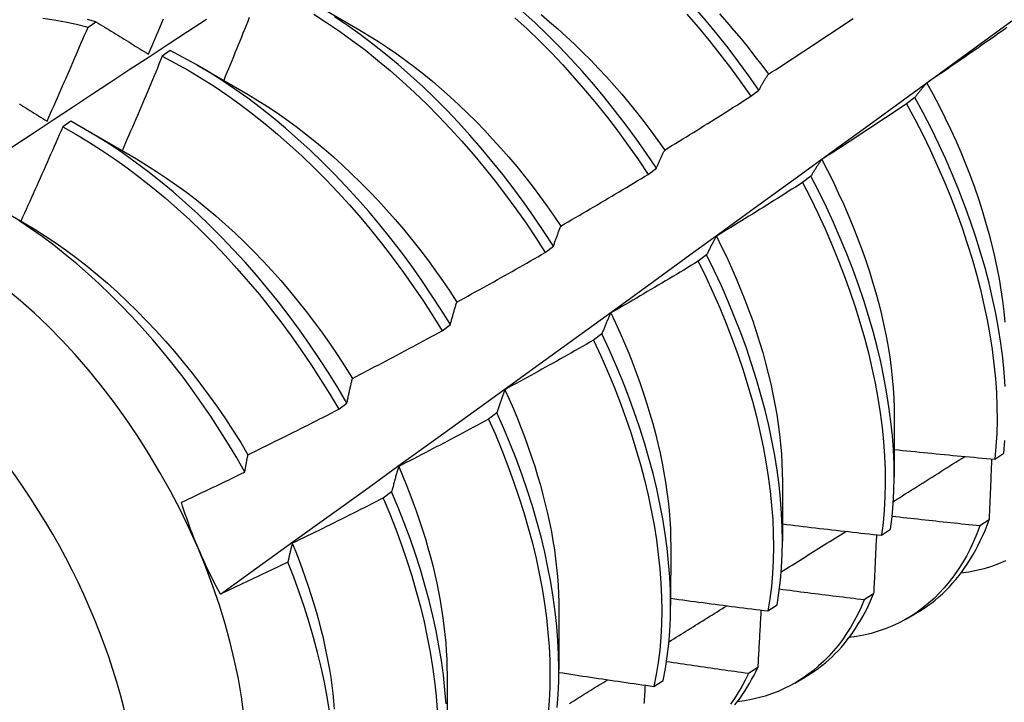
# Model space of a CAD drawing. Header units: inches. Extents: x 15 to 368, y 32 to 178.
# Tile 55 of 82: x 331.109 to 331.416, y 145.149 to 145.362. Entities that reach past the tile are written whole.
import ezdxf

# ---------------------------------------------------------------- set-up
doc = ezdxf.new("R2010")
doc.units = ezdxf.units.IN
doc.header["$MEASUREMENT"] = 0
doc.layers.add('Visible Edges(ANSI)', color=7, linetype='Continuous', lineweight=25)
doc.layers.add('Visible Tangent Edges(ANSI)', color=7, linetype='Continuous', lineweight=25)

msp = doc.modelspace()

# ---------------------------------------------------------------- linework, layer by layer
at = {"layer": 'Visible Edges(ANSI)'}
for p, q in [((331.19924, 145.3677), (331.21521, 145.35846)), ((331.13055, 145.35941), (331.13303, 145.3611)), ((331.15615, 145.35214), (331.15367, 145.35038)), ((331.16444, 145.34766), (331.18041, 145.33842)), ((331.33687, 145.3379), (331.33942, 145.33984)), ((331.38799, 145.33754), (331.3854, 145.33558)), ((331.12515, 145.33013), (331.12267, 145.32836)), ((331.12965, 145.32762), (331.14561, 145.31838)), ((331.30492, 145.3136), (331.30748, 145.31555)), ((331.3556, 145.31303), (331.35301, 145.31106)), ((331.10266, 145.30306), (331.11081, 145.29835)), ((331.27289, 145.28925), (331.27546, 145.2912)), ((331.32312, 145.28848), (331.32052, 145.28652)), ((331.24078, 145.26485), (331.24335, 145.26681)), ((331.29054, 145.26392), (331.28793, 145.26195)), ((331.20858, 145.24041), (331.21116, 145.24237)), ((331.25786, 145.23933), (331.25524, 145.23736)), ((331.38156, 145.23783), (331.38153, 145.21938)), ((331.41285, 145.22487), (331.41567, 145.22677)), ((331.34676, 145.21779), (331.34673, 145.19934)), ((331.22508, 145.21473), (331.22245, 145.21276)), ((331.41107, 145.20596), (331.4082, 145.20411)), ((331.37759, 145.20119), (331.38042, 145.20308)), ((331.31196, 145.19775), (331.31194, 145.1793)), ((331.37512, 145.1829), (331.37223, 145.18106)), ((331.34221, 145.1776), (331.34505, 145.17948)), ((331.27716, 145.17772), (331.27714, 145.15926)), ((331.38541, 145.17519), (331.38819, 145.17679)), ((331.24236, 145.15768), (331.24234, 145.13922)), ((331.33905, 145.15997), (331.33616, 145.15814)), ((331.30672, 145.15411), (331.30956, 145.15599)), ((331.35061, 145.15515), (331.3534, 145.15676))]:
    msp.add_line(p, q, dxfattribs=at)
at = {"layer": 'Visible Edges(ANSI)', "flags": 128}
for points in [[(331.20082, 145.36348), (331.20484, 145.36091), (331.20884, 145.35819), (331.21282, 145.35534), (331.21678, 145.35234), (331.2207, 145.34921), (331.22459, 145.34595), (331.22844, 145.34257), (331.23224, 145.33906), (331.236, 145.33544), (331.2397, 145.3317), (331.24334, 145.32786), (331.24693, 145.32391), (331.25044, 145.31986), (331.25389, 145.31573), (331.25727, 145.3115), (331.26056, 145.30719), (331.26378, 145.30281), (331.26691, 145.29835), (331.26995, 145.29383), (331.27289, 145.28925)], [(331.30748, 145.31555), (331.30444, 145.32007), (331.30131, 145.32452), (331.29809, 145.32891), (331.2948, 145.33321), (331.29142, 145.33744), (331.28797, 145.34157), (331.28445, 145.34561), (331.28087, 145.34956), (331.27722, 145.3534), (331.27352, 145.35714), (331.26976, 145.36076), (331.26596, 145.36426)], [(331.2716, 145.36336), (331.27424, 145.36115), (331.27685, 145.35888), (331.27944, 145.35654), (331.282, 145.35414), (331.28453, 145.35168), (331.28704, 145.34917), (331.28951, 145.34659), (331.29195, 145.34396), (331.29436, 145.34128), (331.29673, 145.33854), (331.29906, 145.33575), (331.30135, 145.33292), (331.3036, 145.33004), (331.3058, 145.32712), (331.30797, 145.32416), (331.31009, 145.32117)], [(331.31695, 145.36351), (331.32045, 145.35946), (331.32389, 145.35531), (331.32726, 145.35107), (331.33054, 145.34676), (331.33375, 145.34236), (331.33687, 145.3379)], [(331.33942, 145.33984), (331.33629, 145.3443), (331.33308, 145.34869), (331.32979, 145.353), (331.32642, 145.35723), (331.32298, 145.36137), (331.31946, 145.36542)], [(331.32711, 145.36356), (331.32939, 145.36101), (331.33164, 145.3584), (331.33386, 145.35576), (331.33604, 145.35307), (331.33818, 145.35035), (331.34029, 145.34758), (331.34235, 145.34478)], [(331.07198, 145.29893), (331.07794, 145.30291), (331.08391, 145.30688), (331.08987, 145.31084), (331.09583, 145.3148), (331.1018, 145.31876), (331.10777, 145.32271), (331.11373, 145.32665), (331.1197, 145.3306), (331.12567, 145.33453), (331.13164, 145.33847), (331.13761, 145.3424), (331.14358, 145.34632), (331.14955, 145.35024), (331.15553, 145.35415), (331.1615, 145.35807), (331.16748, 145.36197)], [(331.1165, 145.36223), (331.11997, 145.36174), (331.12347, 145.3611), (331.12699, 145.36033), (331.13055, 145.35941)], [(331.13303, 145.3611), (331.1304, 145.36178)], [(331.13303, 145.3611), (331.13371, 145.36068), (331.13438, 145.36027), (331.13505, 145.35985), (331.13573, 145.35944), (331.13641, 145.35902), (331.13708, 145.3586), (331.13776, 145.35819), (331.13844, 145.35777), (331.13912, 145.35735), (331.1398, 145.35693), (331.14048, 145.35651), (331.14116, 145.35609), (331.14184, 145.35567), (331.14253, 145.35525), (331.14321, 145.35483), (331.1439, 145.35441), (331.14458, 145.35398), (331.14527, 145.35356), (331.14596, 145.35314), (331.14665, 145.35271), (331.14733, 145.35229), (331.14802, 145.35186), (331.14872, 145.35144), (331.14941, 145.35101)], [(331.14941, 145.35101), (331.14993, 145.35223), (331.15045, 145.35346), (331.15096, 145.35468), (331.15148, 145.3559), (331.152, 145.35712), (331.15251, 145.35834), (331.15303, 145.35957), (331.15354, 145.36079), (331.15405, 145.36202)], [(331.17176, 145.18287), (331.18307, 145.191), (331.19436, 145.19913), (331.20565, 145.20726), (331.21692, 145.21538), (331.22818, 145.22351), (331.23944, 145.23164), (331.25068, 145.23976), (331.26191, 145.24788), (331.27314, 145.25601), (331.28435, 145.26413), (331.29555, 145.27225), (331.30675, 145.28036), (331.31793, 145.28848), (331.32911, 145.29659), (331.34027, 145.3047), (331.35143, 145.31281), (331.36257, 145.32092), (331.37371, 145.32902), (331.38484, 145.33712), (331.39596, 145.34522), (331.40706, 145.35331), (331.41816, 145.3614)], [(331.18075, 145.36244), (331.18026, 145.36121), (331.17977, 145.35998), (331.17927, 145.35876), (331.17878, 145.35753), (331.17828, 145.35631), (331.17779, 145.35508), (331.17729, 145.35386), (331.17679, 145.35263), (331.17629, 145.3514), (331.17579, 145.35018), (331.17529, 145.34896), (331.17479, 145.34773), (331.17429, 145.34651), (331.17379, 145.34528), (331.17328, 145.34406), (331.17278, 145.34284)], [(331.27546, 145.2912), (331.2725, 145.29578), (331.26946, 145.3003), (331.26632, 145.30475), (331.2631, 145.30912), (331.2598, 145.31343), (331.25642, 145.31764), (331.25297, 145.32177), (331.24944, 145.32581), (331.24586, 145.32975), (331.24221, 145.33359), (331.2385, 145.33731), (331.23474, 145.34093), (331.23093, 145.34443), (331.22708, 145.3478), (331.22319, 145.35105), (331.21926, 145.35417), (331.21531, 145.35716), (331.21132, 145.36001), (331.20732, 145.36271)], [(331.26346, 145.3624), (331.26726, 145.35889), (331.27102, 145.35526), (331.27472, 145.35151), (331.27836, 145.34766), (331.28194, 145.34371), (331.28545, 145.33966), (331.28889, 145.33552), (331.29226, 145.33129), (331.29555, 145.32698), (331.29876, 145.32259), (331.30189, 145.31813), (331.30492, 145.3136)], [(331.34235, 145.34478), (331.34346, 145.34549), (331.34456, 145.3462), (331.34567, 145.34692), (331.34677, 145.34763), (331.34788, 145.34835), (331.34898, 145.34907), (331.35008, 145.34978), (331.35119, 145.3505), (331.35229, 145.35122), (331.35339, 145.35194), (331.35449, 145.35266), (331.35559, 145.35339), (331.35669, 145.35411), (331.35779, 145.35484), (331.35888, 145.35556), (331.35998, 145.35629), (331.36108, 145.35702), (331.36217, 145.35775), (331.36327, 145.35848), (331.36436, 145.35921), (331.36546, 145.35994), (331.36655, 145.36067), (331.36764, 145.3614), (331.36873, 145.36214)], [(331.1178, 145.33018), (331.11834, 145.3314), (331.11888, 145.33261), (331.11942, 145.33383), (331.11996, 145.33504), (331.12049, 145.33626), (331.12103, 145.33748), (331.12157, 145.33869), (331.1221, 145.33991), (331.12264, 145.34112), (331.12317, 145.34234), (331.1237, 145.34356), (331.12423, 145.34478), (331.12476, 145.34599), (331.12529, 145.34721), (331.12582, 145.34843), (331.12635, 145.34965), (331.12688, 145.35087), (331.12741, 145.35209), (331.12793, 145.35331), (331.12846, 145.35453), (331.12898, 145.35575), (331.1295, 145.35697), (331.13003, 145.35819), (331.13055, 145.35941)], [(331.21521, 145.35847), (331.21808, 145.35676), (331.22095, 145.35497), (331.2238, 145.3531), (331.22665, 145.35114), (331.22948, 145.3491), (331.23229, 145.34699), (331.23509, 145.34479), (331.23786, 145.34251), (331.24061, 145.34016), (331.24334, 145.33774), (331.24604, 145.33524), (331.24871, 145.33268), (331.25134, 145.33005), (331.25395, 145.32736), (331.25652, 145.3246), (331.25906, 145.32179), (331.26155, 145.31892), (331.264, 145.316), (331.26641, 145.31303), (331.26878, 145.31001), (331.2711, 145.30695), (331.27337, 145.30384), (331.27559, 145.3007), (331.27776, 145.29751)], [(331.41663, 145.35931), (331.41555, 145.35854), (331.41447, 145.35778), (331.41339, 145.35702), (331.41231, 145.35627), (331.41123, 145.35551), (331.41015, 145.35475), (331.40907, 145.354), (331.40799, 145.35324), (331.40691, 145.35249), (331.40582, 145.35174), (331.40474, 145.35099), (331.40366, 145.35024), (331.40257, 145.34949), (331.40149, 145.34874), (331.4004, 145.34799), (331.39931, 145.34725), (331.39822, 145.3465), (331.39714, 145.34576), (331.39605, 145.34501), (331.39496, 145.34427), (331.39387, 145.34353), (331.39278, 145.34279), (331.39168, 145.34205)], [(331.24335, 145.26681), (331.24049, 145.27144), (331.23753, 145.27601), (331.23447, 145.28052), (331.23133, 145.28497), (331.22811, 145.28934), (331.2248, 145.29364), (331.22142, 145.29785), (331.21796, 145.30198), (331.21443, 145.30601), (331.21084, 145.30994), (331.20719, 145.31377), (331.20348, 145.31749), (331.19972, 145.3211), (331.19591, 145.32459), (331.19205, 145.32796), (331.18816, 145.3312), (331.18423, 145.33431), (331.18027, 145.33729), (331.17629, 145.34013), (331.17228, 145.34283), (331.16826, 145.34538), (331.16423, 145.34778), (331.16019, 145.35004), (331.15615, 145.35214)], [(331.15367, 145.35038), (331.15316, 145.34915), (331.15264, 145.34792), (331.15213, 145.34669), (331.15162, 145.34546), (331.1511, 145.34424), (331.15059, 145.34301), (331.15007, 145.34178), (331.14956, 145.34055), (331.14904, 145.33932), (331.14852, 145.3381), (331.148, 145.33687), (331.14748, 145.33564), (331.14696, 145.33442), (331.14644, 145.33319), (331.14592, 145.33196), (331.1454, 145.33074), (331.14487, 145.32951), (331.14435, 145.32829), (331.14382, 145.32706), (331.1433, 145.32584), (331.14277, 145.32462), (331.14224, 145.32339), (331.14171, 145.32217), (331.14118, 145.32094)], [(331.15367, 145.35038), (331.15771, 145.34827), (331.16175, 145.34601), (331.16578, 145.34359), (331.1698, 145.34103), (331.1738, 145.33832), (331.17779, 145.33547), (331.18174, 145.33248), (331.18567, 145.32936), (331.18956, 145.32611), (331.19341, 145.32273), (331.19722, 145.31923), (331.20098, 145.31561), (331.20468, 145.31188), (331.20833, 145.30805), (331.21192, 145.30411), (331.21544, 145.30007), (331.21889, 145.29594), (331.22227, 145.29172), (331.22557, 145.28741), (331.22879, 145.28303), (331.23192, 145.27858), (331.23497, 145.27406), (331.23792, 145.26949), (331.24078, 145.26485)], [(331.33942, 145.33984), (331.33954, 145.34006), (331.33965, 145.34028), (331.33977, 145.34049), (331.33989, 145.34071), (331.34001, 145.34092), (331.34013, 145.34114), (331.34025, 145.34135), (331.34037, 145.34156), (331.34049, 145.34177), (331.34061, 145.34198), (331.34073, 145.34218), (331.34085, 145.34239), (331.34097, 145.3426), (331.3411, 145.3428), (331.34122, 145.343), (331.34134, 145.34321), (331.34147, 145.34341), (331.34159, 145.34361), (331.34172, 145.3438), (331.34184, 145.344), (331.34197, 145.3442), (331.34209, 145.34439), (331.34222, 145.34459), (331.34235, 145.34478)], [(331.39168, 145.34205), (331.39152, 145.34188), (331.39136, 145.3417), (331.3912, 145.34152), (331.39104, 145.34134), (331.39089, 145.34116), (331.39073, 145.34098), (331.39057, 145.3408), (331.39042, 145.34062), (331.39026, 145.34043), (331.3901, 145.34025), (331.38995, 145.34006), (331.38979, 145.33987), (331.38964, 145.33968), (331.38949, 145.33949), (331.38934, 145.3393), (331.38918, 145.33911), (331.38903, 145.33892), (331.38888, 145.33873), (331.38873, 145.33853), (331.38858, 145.33834), (331.38843, 145.33814), (331.38828, 145.33794), (331.38814, 145.33774), (331.38799, 145.33754)], [(331.39168, 145.34205), (331.39363, 145.33849), (331.39551, 145.33492), (331.39731, 145.33132), (331.39903, 145.32771), (331.40068, 145.32409), (331.40225, 145.32046), (331.40374, 145.31683), (331.40516, 145.3132), (331.40649, 145.30957), (331.40774, 145.30594), (331.40891, 145.30233), (331.40999, 145.29873), (331.411, 145.29515), (331.41192, 145.29159), (331.41275, 145.28805), (331.4135, 145.28454), (331.41416, 145.28106), (331.41474, 145.27761), (331.41523, 145.27421), (331.41564, 145.27084), (331.41595, 145.26752)], [(331.1804, 145.33843), (331.18341, 145.33664), (331.1864, 145.33475), (331.18939, 145.33276), (331.19236, 145.33069), (331.19532, 145.32852), (331.19826, 145.32627), (331.20118, 145.32394), (331.20408, 145.32152), (331.20695, 145.31902), (331.2098, 145.31645), (331.21261, 145.3138), (331.2154, 145.31108), (331.21814, 145.30829), (331.22085, 145.30544), (331.22352, 145.30252), (331.22615, 145.29954), (331.22873, 145.2965), (331.23127, 145.29341), (331.23375, 145.29026), (331.23619, 145.28706), (331.23857, 145.28381), (331.24089, 145.28052), (331.24315, 145.27718), (331.24535, 145.27381)], [(331.10916, 145.33552), (331.10982, 145.33512), (331.11048, 145.33471), (331.11114, 145.3343), (331.1118, 145.33389), (331.11247, 145.33348), (331.11313, 145.33307), (331.11379, 145.33266), (331.11446, 145.33225), (331.11513, 145.33184), (331.11579, 145.33143), (331.11646, 145.33101), (331.11713, 145.3306), (331.1178, 145.33018)], [(331.31009, 145.32117), (331.31121, 145.32186), (331.31233, 145.32254), (331.31345, 145.32323), (331.31457, 145.32392), (331.3157, 145.32461), (331.31682, 145.3253), (331.31793, 145.32599), (331.31905, 145.32668), (331.32017, 145.32738), (331.32129, 145.32807), (331.32241, 145.32877), (331.32352, 145.32946), (331.32464, 145.33016), (331.32575, 145.33086), (331.32687, 145.33156), (331.32798, 145.33226), (331.32909, 145.33296), (331.33021, 145.33366), (331.33132, 145.33437), (331.33243, 145.33507), (331.33354, 145.33578), (331.33465, 145.33648), (331.33576, 145.33719), (331.33687, 145.3379)], [(331.3854, 145.33558), (331.38431, 145.33485), (331.38321, 145.33411), (331.38212, 145.33338), (331.38102, 145.33264), (331.37992, 145.33191), (331.37883, 145.33118), (331.37773, 145.33045), (331.37663, 145.32972), (331.37553, 145.329), (331.37443, 145.32827), (331.37333, 145.32754), (331.37223, 145.32682), (331.37113, 145.32609), (331.37003, 145.32537), (331.36892, 145.32465), (331.36782, 145.32393), (331.36671, 145.32321), (331.36561, 145.32249), (331.3645, 145.32177), (331.3634, 145.32106), (331.36229, 145.32034), (331.36118, 145.31963), (331.36008, 145.31891), (331.35897, 145.3182)], [(331.3854, 145.33558), (331.38795, 145.33082), (331.3904, 145.32603), (331.39273, 145.32121), (331.39495, 145.31637), (331.39706, 145.31152), (331.39904, 145.30666), (331.40091, 145.3018), (331.40265, 145.29695), (331.40427, 145.29211), (331.40577, 145.28729), (331.40713, 145.28248), (331.40837, 145.27771), (331.40948, 145.27298), (331.41045, 145.26828), (331.41129, 145.26363), (331.41201, 145.25904), (331.41258, 145.2545), (331.41302, 145.25003), (331.41333, 145.24563), (331.41351, 145.24131), (331.41354, 145.23706), (331.41345, 145.2329), (331.41322, 145.22884), (331.41285, 145.22487)], [(331.4161, 145.24756), (331.41578, 145.25197), (331.41533, 145.25645), (331.41474, 145.26099), (331.41402, 145.26558), (331.41317, 145.27024), (331.41218, 145.27493), (331.41106, 145.27967), (331.40982, 145.28445), (331.40844, 145.28925), (331.40694, 145.29408), (331.40531, 145.29892), (331.40356, 145.30377), (331.40168, 145.30863), (331.39968, 145.31349), (331.39757, 145.31834), (331.39534, 145.32317), (331.393, 145.32799), (331.39055, 145.33278), (331.38799, 145.33754)], [(331.21116, 145.24237), (331.20839, 145.24704), (331.20552, 145.25167), (331.20255, 145.25624), (331.19949, 145.26075), (331.19635, 145.26519), (331.19312, 145.26956), (331.1898, 145.27385), (331.18642, 145.27806), (331.18295, 145.28218), (331.17942, 145.28621), (331.17583, 145.29013), (331.17217, 145.29396), (331.16846, 145.29767), (331.16469, 145.30127), (331.16088, 145.30476), (331.15702, 145.30812), (331.15313, 145.31135), (331.1492, 145.31446), (331.14524, 145.31743), (331.14125, 145.32026), (331.13725, 145.32295), (331.13322, 145.32549), (331.12919, 145.32788), (331.12515, 145.33013)], [(331.12267, 145.32836), (331.12214, 145.32713), (331.1216, 145.32591), (331.12107, 145.32469), (331.12053, 145.32346), (331.11999, 145.32224), (331.11945, 145.32101), (331.11891, 145.31979), (331.11837, 145.31857), (331.11783, 145.31734), (331.11729, 145.31612), (331.11675, 145.3149), (331.11621, 145.31367), (331.11566, 145.31245), (331.11512, 145.31123), (331.11457, 145.31001), (331.11402, 145.30879), (331.11348, 145.30757), (331.11293, 145.30635), (331.11238, 145.30513), (331.11183, 145.30391), (331.11128, 145.30269), (331.11073, 145.30147), (331.11018, 145.30025), (331.10962, 145.29903)], [(331.12267, 145.32836), (331.12671, 145.32611), (331.13074, 145.3237), (331.13476, 145.32114), (331.13877, 145.31844), (331.14275, 145.3156), (331.14671, 145.31262), (331.15064, 145.30951), (331.15453, 145.30627), (331.15839, 145.3029), (331.1622, 145.2994), (331.16596, 145.29579), (331.16967, 145.29207), (331.17332, 145.28824), (331.17691, 145.2843), (331.18043, 145.28027), (331.18389, 145.27614), (331.18727, 145.27193), (331.19058, 145.26763), (331.1938, 145.26326), (331.19694, 145.25881), (331.19999, 145.25429), (331.20295, 145.24972), (331.20581, 145.24509), (331.20858, 145.24041)], [(331.30748, 145.31555), (331.30758, 145.31579), (331.30769, 145.31604), (331.30779, 145.31629), (331.3079, 145.31653), (331.308, 145.31677), (331.30811, 145.31701), (331.30821, 145.31725), (331.30832, 145.31749), (331.30843, 145.31773), (331.30853, 145.31797), (331.30864, 145.3182), (331.30875, 145.31844), (331.30886, 145.31867), (331.30897, 145.31891), (331.30908, 145.31914), (331.30919, 145.31937), (331.3093, 145.3196), (331.30941, 145.31983), (331.30952, 145.32005), (331.30963, 145.32028), (331.30975, 145.3205), (331.30986, 145.32073), (331.30997, 145.32095), (331.31009, 145.32117)], [(331.14561, 145.31838), (331.14875, 145.31651), (331.15189, 145.31453), (331.15501, 145.31246), (331.15812, 145.31028), (331.16121, 145.30801), (331.16429, 145.30564), (331.16734, 145.30318), (331.17036, 145.30064), (331.17335, 145.29801), (331.17631, 145.29529), (331.17924, 145.29249), (331.18212, 145.28961), (331.18497, 145.28666), (331.18777, 145.28363), (331.19053, 145.28053), (331.19324, 145.27736), (331.19589, 145.27413), (331.1985, 145.27084), (331.20105, 145.2675), (331.20354, 145.2641), (331.20597, 145.26066), (331.20834, 145.25716), (331.21064, 145.25363), (331.21288, 145.25006)], [(331.35897, 145.3182), (331.35882, 145.318), (331.35867, 145.31779), (331.35853, 145.31759), (331.35838, 145.31738), (331.35824, 145.31717), (331.3581, 145.31697), (331.35795, 145.31676), (331.35781, 145.31654), (331.35767, 145.31633), (331.35753, 145.31612), (331.35738, 145.31591), (331.35724, 145.31569), (331.3571, 145.31547), (331.35696, 145.31526), (331.35683, 145.31504), (331.35669, 145.31482), (331.35655, 145.3146), (331.35641, 145.31438), (331.35628, 145.31416), (331.35614, 145.31393), (331.356, 145.31371), (331.35587, 145.31348), (331.35574, 145.31325), (331.3556, 145.31303)], [(331.35897, 145.3182), (331.36076, 145.31478), (331.36248, 145.31134), (331.36413, 145.30789), (331.36572, 145.30443), (331.36723, 145.30096), (331.36868, 145.29749), (331.37005, 145.29401), (331.37135, 145.29054), (331.37258, 145.28708), (331.37374, 145.28362), (331.37481, 145.28017), (331.37581, 145.27674), (331.37674, 145.27333), (331.37758, 145.26994), (331.37835, 145.26657), (331.37903, 145.26323), (331.37963, 145.25992), (331.38015, 145.25665), (331.38059, 145.25341), (331.38095, 145.2502), (331.38122, 145.24704), (331.38142, 145.24393), (331.38153, 145.24086), (331.38156, 145.23783)], [(331.27776, 145.29751), (331.27889, 145.29817), (331.28003, 145.29883), (331.28117, 145.29949), (331.28231, 145.30015), (331.28344, 145.30081), (331.28458, 145.30148), (331.28572, 145.30214), (331.28685, 145.30281), (331.28798, 145.30348), (331.28912, 145.30414), (331.29025, 145.30481), (331.29138, 145.30548), (331.29251, 145.30615), (331.29365, 145.30683), (331.29478, 145.3075), (331.29591, 145.30817), (331.29703, 145.30885), (331.29816, 145.30952), (331.29929, 145.3102), (331.30042, 145.31088), (331.30154, 145.31156), (331.30267, 145.31224), (331.3038, 145.31292), (331.30492, 145.3136)], [(331.35301, 145.31106), (331.3519, 145.31036), (331.35078, 145.30965), (331.34967, 145.30894), (331.34856, 145.30823), (331.34744, 145.30753), (331.34633, 145.30682), (331.34522, 145.30612), (331.3441, 145.30542), (331.34298, 145.30472), (331.34187, 145.30402), (331.34075, 145.30332), (331.33963, 145.30262), (331.33851, 145.30192), (331.33739, 145.30123), (331.33627, 145.30053), (331.33515, 145.29984), (331.33403, 145.29915), (331.33291, 145.29846), (331.33179, 145.29776), (331.33067, 145.29708), (331.32954, 145.29639), (331.32842, 145.2957), (331.32729, 145.29501), (331.32617, 145.29433)], [(331.35301, 145.31106), (331.35546, 145.30627), (331.3578, 145.30146), (331.36002, 145.29662), (331.36214, 145.29177), (331.36413, 145.28691), (331.366, 145.28205), (331.36775, 145.2772), (331.36938, 145.27236), (331.37088, 145.26753), (331.37226, 145.26273), (331.3735, 145.25796), (331.37462, 145.25322), (331.3756, 145.24852), (331.37645, 145.24387), (331.37717, 145.23927), (331.37775, 145.23473), (331.3782, 145.23026), (331.37852, 145.22585), (331.3787, 145.22152), (331.37875, 145.21727), (331.37866, 145.21311), (331.37844, 145.20904), (331.37808, 145.20506), (331.37759, 145.20119)], [(331.38042, 145.20308), (331.3809, 145.20696), (331.38124, 145.21094), (331.38145, 145.21502), (331.38153, 145.21919), (331.38148, 145.22345), (331.38128, 145.22778), (331.38096, 145.23219), (331.3805, 145.23667), (331.3799, 145.24122), (331.37917, 145.24582), (331.37831, 145.25047), (331.37732, 145.25518), (331.3762, 145.25992), (331.37494, 145.26469), (331.37356, 145.2695), (331.37205, 145.27432), (331.37041, 145.27917), (331.36865, 145.28402), (331.36677, 145.28888), (331.36476, 145.29374), (331.36264, 145.29859), (331.36041, 145.30342), (331.35806, 145.30824), (331.3556, 145.31303)], [(331.17936, 145.22088), (331.17687, 145.22526), (331.17429, 145.22958), (331.17162, 145.23386), (331.16887, 145.23809), (331.16603, 145.24225), (331.16312, 145.24636), (331.16012, 145.2504), (331.15706, 145.25436), (331.15394, 145.25823), (331.15076, 145.26201), (331.14752, 145.2657), (331.14422, 145.2693), (331.14087, 145.2728), (331.13748, 145.27619), (331.13403, 145.27948), (331.13055, 145.28266), (331.12702, 145.28573), (331.12345, 145.28868), (331.11986, 145.2915), (331.11626, 145.2942), (331.11263, 145.29676), (331.10899, 145.29918)], [(331.11081, 145.29835), (331.11409, 145.29639), (331.11736, 145.29433), (331.12061, 145.29215), (331.12385, 145.28987), (331.12707, 145.28748), (331.13027, 145.28498), (331.13344, 145.28239), (331.13658, 145.27969), (331.13968, 145.2769), (331.14275, 145.27402), (331.14578, 145.27105), (331.14878, 145.268), (331.15172, 145.26487), (331.15462, 145.26167), (331.15747, 145.25839), (331.16026, 145.25504), (331.163, 145.25163), (331.16568, 145.24816), (331.16829, 145.24464), (331.17084, 145.24105), (331.17333, 145.23742), (331.17574, 145.23375), (331.17808, 145.23003), (331.18034, 145.22628)], [(331.27546, 145.2912), (331.27555, 145.29148), (331.27564, 145.29175), (331.27573, 145.29203), (331.27582, 145.2923), (331.27592, 145.29257), (331.27601, 145.29284), (331.2761, 145.29311), (331.2762, 145.29338), (331.27629, 145.29364), (331.27639, 145.29391), (331.27648, 145.29417), (331.27658, 145.29444), (331.27667, 145.2947), (331.27677, 145.29496), (331.27687, 145.29522), (331.27696, 145.29548), (331.27706, 145.29574), (331.27716, 145.29599), (331.27726, 145.29625), (331.27736, 145.2965), (331.27746, 145.29676), (331.27755, 145.29701), (331.27765, 145.29726), (331.27776, 145.29751)], [(331.32617, 145.29433), (331.32603, 145.2941), (331.3259, 145.29386), (331.32577, 145.29363), (331.32564, 145.2934), (331.32551, 145.29316), (331.32538, 145.29292), (331.32525, 145.29269), (331.32512, 145.29245), (331.32499, 145.29221), (331.32486, 145.29197), (331.32473, 145.29173), (331.3246, 145.29148), (331.32448, 145.29124), (331.32435, 145.29099), (331.32423, 145.29075), (331.3241, 145.2905), (331.32398, 145.29025), (331.32385, 145.29), (331.32373, 145.28975), (331.32361, 145.2895), (331.32348, 145.28925), (331.32336, 145.28899), (331.32324, 145.28874), (331.32312, 145.28848)], [(331.32617, 145.29433), (331.3278, 145.29105), (331.32938, 145.28776), (331.33089, 145.28446), (331.33234, 145.28115), (331.33373, 145.27785), (331.33505, 145.27454), (331.3363, 145.27123), (331.33748, 145.26793), (331.3386, 145.26463), (331.33964, 145.26135), (331.34061, 145.25808), (331.34151, 145.25482), (331.34234, 145.25158), (331.3431, 145.24835), (331.34379, 145.24516), (331.34441, 145.24198), (331.34495, 145.23884), (331.34543, 145.23572), (331.34583, 145.23264), (331.34616, 145.22959), (331.34641, 145.22658), (331.34659, 145.22361), (331.3467, 145.22068), (331.34674, 145.2178)], [(331.24535, 145.27381), (331.24651, 145.27444), (331.24766, 145.27507), (331.24882, 145.2757), (331.24997, 145.27634), (331.25112, 145.27697), (331.25227, 145.27761), (331.25342, 145.27825), (331.25457, 145.27889), (331.25572, 145.27953), (331.25687, 145.28017), (331.25802, 145.28081), (331.25917, 145.28145), (331.26031, 145.2821), (331.26146, 145.28274), (331.26261, 145.28339), (331.26375, 145.28404), (331.2649, 145.28468), (331.26604, 145.28533), (331.26718, 145.28598), (331.26833, 145.28664), (331.26947, 145.28729), (331.27061, 145.28794), (331.27175, 145.2886), (331.27289, 145.28925)], [(331.32052, 145.28652), (331.31939, 145.28584), (331.31826, 145.28516), (331.31713, 145.28448), (331.316, 145.2838), (331.31487, 145.28312), (331.31374, 145.28244), (331.31261, 145.28177), (331.31148, 145.28109), (331.31035, 145.28042), (331.30921, 145.27974), (331.30808, 145.27907), (331.30694, 145.2784), (331.30581, 145.27773), (331.30467, 145.27706), (331.30354, 145.27639), (331.3024, 145.27573), (331.30126, 145.27506), (331.30013, 145.2744), (331.29899, 145.27373), (331.29785, 145.27307), (331.29671, 145.27241), (331.29557, 145.27175), (331.29443, 145.27109), (331.29329, 145.27043)], [(331.32052, 145.28652), (331.32286, 145.2817), (331.3251, 145.27687), (331.32721, 145.27202), (331.32922, 145.26716), (331.3311, 145.2623), (331.33285, 145.25745), (331.33449, 145.25261), (331.336, 145.24778), (331.33738, 145.24297), (331.33863, 145.2382), (331.33975, 145.23346), (331.34075, 145.22876), (331.3416, 145.2241), (331.34233, 145.2195), (331.34292, 145.21496), (331.34338, 145.21048), (331.34371, 145.20607), (331.34389, 145.20174), (331.34395, 145.19748), (331.34387, 145.19331), (331.34366, 145.18924), (331.34331, 145.18525), (331.34283, 145.18137), (331.34221, 145.1776)], [(331.34505, 145.17948), (331.34565, 145.18327), (331.34612, 145.18715), (331.34646, 145.19114), (331.34666, 145.19523), (331.34673, 145.1994), (331.34667, 145.20366), (331.34647, 145.208), (331.34614, 145.21242), (331.34567, 145.2169), (331.34506, 145.22145), (331.34433, 145.22606), (331.34346, 145.23071), (331.34246, 145.23542), (331.34133, 145.24016), (331.34006, 145.24494), (331.33867, 145.24974), (331.33715, 145.25457), (331.33551, 145.25942), (331.33374, 145.26427), (331.33185, 145.26913), (331.32984, 145.27399), (331.32772, 145.27884), (331.32547, 145.28367), (331.32312, 145.28848)], [(331.24335, 145.26681), (331.24343, 145.26711), (331.24351, 145.26741), (331.24359, 145.26772), (331.24367, 145.26802), (331.24375, 145.26832), (331.24383, 145.26862), (331.24391, 145.26891), (331.24399, 145.26921), (331.24408, 145.26951), (331.24416, 145.2698), (331.24424, 145.27009), (331.24433, 145.27039), (331.24441, 145.27068), (331.24449, 145.27097), (331.24458, 145.27126), (331.24466, 145.27154), (331.24475, 145.27183), (331.24483, 145.27212), (331.24492, 145.2724), (331.24501, 145.27268), (331.24509, 145.27297), (331.24518, 145.27325), (331.24527, 145.27353), (331.24535, 145.27381)], [(331.29329, 145.27043), (331.29317, 145.27017), (331.29305, 145.26991), (331.29293, 145.26965), (331.29281, 145.26939), (331.29269, 145.26913), (331.29257, 145.26886), (331.29245, 145.2686), (331.29234, 145.26833), (331.29222, 145.26806), (331.29211, 145.26779), (331.29199, 145.26752), (331.29188, 145.26725), (331.29176, 145.26698), (331.29165, 145.26671), (331.29153, 145.26643), (331.29142, 145.26616), (331.29131, 145.26588), (331.2912, 145.2656), (331.29109, 145.26533), (331.29098, 145.26505), (331.29087, 145.26476), (331.29076, 145.26448), (331.29065, 145.2642), (331.29054, 145.26392)], [(331.29329, 145.27043), (331.29477, 145.2673), (331.2962, 145.26417), (331.29757, 145.26102), (331.29888, 145.25788), (331.30014, 145.25473), (331.30133, 145.25158), (331.30246, 145.24844), (331.30353, 145.2453), (331.30454, 145.24217), (331.30549, 145.23905), (331.30638, 145.23595), (331.3072, 145.23286), (331.30796, 145.22978), (331.30865, 145.22673), (331.30928, 145.22369), (331.30985, 145.22068), (331.31035, 145.2177), (331.31078, 145.21474), (331.31115, 145.21182), (331.31145, 145.20893), (331.31168, 145.20607), (331.31185, 145.20326), (331.31194, 145.20048), (331.31197, 145.19774)], [(331.21288, 145.25006), (331.21405, 145.25066), (331.21522, 145.25127), (331.21639, 145.25188), (331.21755, 145.25248), (331.21872, 145.25309), (331.21989, 145.2537), (331.22105, 145.25431), (331.22222, 145.25492), (331.22338, 145.25554), (331.22455, 145.25615), (331.22571, 145.25676), (331.22687, 145.25738), (331.22803, 145.258), (331.2292, 145.25862), (331.23036, 145.25923), (331.23152, 145.25985), (331.23268, 145.26048), (331.23384, 145.2611), (331.235, 145.26172), (331.23615, 145.26235), (331.23731, 145.26297), (331.23847, 145.2636), (331.23962, 145.26422), (331.24078, 145.26485)], [(331.28793, 145.26195), (331.28678, 145.2613), (331.28564, 145.26064), (331.2845, 145.25999), (331.28335, 145.25934), (331.2822, 145.25869), (331.28106, 145.25804), (331.27991, 145.25739), (331.27876, 145.25674), (331.27761, 145.25609), (331.27646, 145.25545), (331.27532, 145.2548), (331.27416, 145.25416), (331.27301, 145.25352), (331.27186, 145.25288), (331.27071, 145.25224), (331.26956, 145.2516), (331.26841, 145.25096), (331.26725, 145.25032), (331.2661, 145.24969), (331.26494, 145.24905), (331.26379, 145.24842), (331.26263, 145.24779), (331.26148, 145.24716), (331.26032, 145.24652)], [(331.28793, 145.26195), (331.29017, 145.25712), (331.29229, 145.25227), (331.2943, 145.24741), (331.29619, 145.24255), (331.29795, 145.2377), (331.2996, 145.23285), (331.30111, 145.22802), (331.3025, 145.22322), (331.30376, 145.21844), (331.30489, 145.2137), (331.30589, 145.209), (331.30676, 145.20434), (331.30749, 145.19974), (331.30809, 145.19519), (331.30856, 145.19071), (331.30889, 145.18629), (331.30909, 145.18195), (331.30915, 145.17769), (331.30908, 145.17352), (331.30887, 145.16944), (331.30853, 145.16545), (331.30806, 145.16156), (331.30746, 145.15778), (331.30672, 145.15411)], [(331.30956, 145.15599), (331.31029, 145.15967), (331.31088, 145.16345), (331.31135, 145.16735), (331.31168, 145.17134), (331.31187, 145.17543), (331.31194, 145.17961), (331.31186, 145.18388), (331.31166, 145.18822), (331.31131, 145.19264), (331.31084, 145.19713), (331.31023, 145.20168), (331.30948, 145.20629), (331.30861, 145.21095), (331.3076, 145.21566), (331.30646, 145.2204), (331.30519, 145.22518), (331.30379, 145.22999), (331.30226, 145.23482), (331.30061, 145.23967), (331.29883, 145.24452), (331.29694, 145.24938), (331.29492, 145.25424), (331.29279, 145.25908), (331.29054, 145.26392)], [(331.21116, 145.24237), (331.21123, 145.2427), (331.21129, 145.24303), (331.21136, 145.24336), (331.21143, 145.24369), (331.2115, 145.24402), (331.21157, 145.24435), (331.21164, 145.24468), (331.21171, 145.245), (331.21178, 145.24533), (331.21185, 145.24565), (331.21192, 145.24597), (331.21199, 145.24629), (331.21207, 145.24661), (331.21214, 145.24693), (331.21221, 145.24725), (331.21228, 145.24757), (331.21236, 145.24788), (331.21243, 145.2482), (331.21251, 145.24851), (331.21258, 145.24882), (331.21266, 145.24913), (331.21273, 145.24944), (331.21281, 145.24975), (331.21288, 145.25006)], [(331.26032, 145.24652), (331.26021, 145.24624), (331.2601, 145.24595), (331.26, 145.24566), (331.25989, 145.24537), (331.25978, 145.24508), (331.25968, 145.24478), (331.25957, 145.24449), (331.25947, 145.2442), (331.25936, 145.2439), (331.25926, 145.2436), (331.25916, 145.2433), (331.25905, 145.24301), (331.25895, 145.24271), (331.25885, 145.2424), (331.25875, 145.2421), (331.25865, 145.2418), (331.25855, 145.24149), (331.25845, 145.24119), (331.25835, 145.24088), (331.25825, 145.24057), (331.25815, 145.24026), (331.25805, 145.23995), (331.25796, 145.23964), (331.25786, 145.23933)], [(331.26032, 145.24652), (331.26167, 145.24355), (331.26296, 145.24056), (331.26421, 145.23758), (331.2654, 145.23459), (331.26653, 145.2316), (331.26761, 145.22862), (331.26864, 145.22565), (331.26961, 145.22268), (331.27053, 145.21972), (331.27138, 145.21677), (331.27218, 145.21383), (331.27292, 145.21091), (331.27361, 145.20801), (331.27423, 145.20512), (331.27479, 145.20226), (331.27529, 145.19942), (331.27573, 145.1966), (331.27612, 145.19381), (331.27644, 145.19105), (331.2767, 145.18832), (331.2769, 145.18562), (331.27705, 145.18295), (331.27713, 145.18032), (331.27716, 145.17772)], [(331.18034, 145.22628), (331.18152, 145.22685), (331.1827, 145.22743), (331.18388, 145.22801), (331.18506, 145.22859), (331.18625, 145.22917), (331.18743, 145.22975), (331.18861, 145.23034), (331.18979, 145.23092), (331.19096, 145.23151), (331.19214, 145.23209), (331.19332, 145.23268), (331.1945, 145.23327), (331.19567, 145.23386), (331.19685, 145.23445), (331.19803, 145.23504), (331.1992, 145.23563), (331.20037, 145.23623), (331.20155, 145.23682), (331.20272, 145.23742), (331.20389, 145.23801), (331.20507, 145.23861), (331.20624, 145.23921), (331.20741, 145.23981), (331.20858, 145.24041)], [(331.25524, 145.23736), (331.25408, 145.23674), (331.25292, 145.23611), (331.25176, 145.23549), (331.2506, 145.23486), (331.24944, 145.23424), (331.24828, 145.23362), (331.24711, 145.233), (331.24595, 145.23238), (331.24479, 145.23176), (331.24362, 145.23114), (331.24246, 145.23052), (331.24129, 145.22991), (331.24013, 145.22929), (331.23896, 145.22868), (331.23779, 145.22807), (331.23663, 145.22746), (331.23546, 145.22685), (331.23429, 145.22624), (331.23312, 145.22563), (331.23195, 145.22502), (331.23078, 145.22442), (331.22961, 145.22381), (331.22844, 145.22321), (331.22726, 145.2226)], [(331.25524, 145.23736), (331.25737, 145.23252), (331.25939, 145.22766), (331.26128, 145.2228), (331.26305, 145.21795), (331.2647, 145.2131), (331.26623, 145.20827), (331.26762, 145.20346), (331.26889, 145.19869), (331.27003, 145.19394), (331.27104, 145.18923), (331.27191, 145.18458), (331.27265, 145.17997), (331.27326, 145.17542), (331.27374, 145.17093), (331.27408, 145.16651), (331.27428, 145.16217), (331.27435, 145.1579), (331.27429, 145.15372), (331.27409, 145.14964), (331.27376, 145.14564)], [(331.27657, 145.14754), (331.27689, 145.15154), (331.27708, 145.15564), (331.27714, 145.15983), (331.27706, 145.1641), (331.27684, 145.16845), (331.27649, 145.17287), (331.27601, 145.17736), (331.27539, 145.18192), (331.27464, 145.18653), (331.27375, 145.19119), (331.27273, 145.1959), (331.27159, 145.20065), (331.27031, 145.20543), (331.2689, 145.21024), (331.26737, 145.21507), (331.26571, 145.21991), (331.26393, 145.22477), (331.26202, 145.22963), (331.26, 145.23448), (331.25786, 145.23933)], [(331.41567, 145.22677), (331.41602, 145.23074)], [(331.17936, 145.22088), (331.1794, 145.22111), (331.17944, 145.22134), (331.17948, 145.22157), (331.17952, 145.2218), (331.17956, 145.22203), (331.1796, 145.22226), (331.17964, 145.22248), (331.17968, 145.22271), (331.17972, 145.22294), (331.17976, 145.22316), (331.1798, 145.22339), (331.17984, 145.22361), (331.17988, 145.22384), (331.17992, 145.22406), (331.17996, 145.22429), (331.18, 145.22451), (331.18004, 145.22473), (331.18008, 145.22495), (331.18013, 145.22518), (331.18017, 145.2254), (331.18021, 145.22562), (331.18025, 145.22584), (331.18029, 145.22606), (331.18034, 145.22628)], [(331.38129, 145.21172), (331.38222, 145.2123), (331.38314, 145.21289), (331.38407, 145.21347), (331.38499, 145.21405), (331.38592, 145.21463), (331.38684, 145.21522), (331.38777, 145.2158), (331.38869, 145.21638), (331.38962, 145.21697), (331.39054, 145.21755), (331.39147, 145.21813), (331.39239, 145.21872), (331.39332, 145.2193), (331.39424, 145.21988), (331.39517, 145.22047), (331.39609, 145.22105), (331.39701, 145.22164), (331.39794, 145.22222), (331.39886, 145.2228), (331.39979, 145.22339), (331.40071, 145.22397), (331.40163, 145.22456), (331.40256, 145.22514), (331.40348, 145.22572)], [(331.38154, 145.2279), (331.38285, 145.22776), (331.38415, 145.22763), (331.38545, 145.22749), (331.38676, 145.22736), (331.38806, 145.22723), (331.38936, 145.2271), (331.39067, 145.22697), (331.39197, 145.22684), (331.39327, 145.22671), (331.39458, 145.22658), (331.39588, 145.22645), (331.39719, 145.22632), (331.39849, 145.2262), (331.3998, 145.22607), (331.4011, 145.22595), (331.40241, 145.22582), (331.40371, 145.2257), (331.40502, 145.22558), (331.40632, 145.22546), (331.40763, 145.22534), (331.40894, 145.22522), (331.41024, 145.2251), (331.41155, 145.22498), (331.41285, 145.22487)], [(331.22726, 145.2226), (331.22717, 145.22229), (331.22707, 145.22197), (331.22698, 145.22165), (331.22688, 145.22134), (331.22679, 145.22102), (331.22669, 145.2207), (331.2266, 145.22037), (331.22651, 145.22005), (331.22641, 145.21973), (331.22632, 145.2194), (331.22623, 145.21907), (331.22614, 145.21875), (331.22605, 145.21842), (331.22596, 145.21809), (331.22587, 145.21776), (331.22578, 145.21743), (331.22569, 145.21709), (331.2256, 145.21676), (331.22551, 145.21642), (331.22542, 145.21609), (331.22534, 145.21575), (331.22525, 145.21541), (331.22516, 145.21507), (331.22508, 145.21473)], [(331.22726, 145.2226), (331.22847, 145.21979), (331.22964, 145.21696), (331.23075, 145.21414), (331.23181, 145.21132), (331.23283, 145.20851), (331.23379, 145.20569), (331.2347, 145.20289), (331.23557, 145.20009), (331.23638, 145.1973), (331.23714, 145.19452), (331.23785, 145.19176), (331.2385, 145.18901), (331.23911, 145.18627), (331.23966, 145.18356), (331.24017, 145.18086), (331.24062, 145.17818), (331.24102, 145.17552), (331.24136, 145.17289), (331.24166, 145.17028), (331.2419, 145.1677), (331.24208, 145.16515), (331.24222, 145.16263), (331.2423, 145.16014), (331.24233, 145.15768)], [(331.41185, 145.22496), (331.41182, 145.22417), (331.41179, 145.22338), (331.41175, 145.2226), (331.41172, 145.22181), (331.41169, 145.22102), (331.41166, 145.22023), (331.41163, 145.21944), (331.4116, 145.21865), (331.41157, 145.21786), (331.41153, 145.21707), (331.4115, 145.21628), (331.41147, 145.21549), (331.41144, 145.2147), (331.4114, 145.21391), (331.41137, 145.21311), (331.41134, 145.21232), (331.41131, 145.21153), (331.41127, 145.21073), (331.41124, 145.20994), (331.4112, 145.20914), (331.41117, 145.20835), (331.41114, 145.20755), (331.4111, 145.20675), (331.41107, 145.20596)], [(331.15961, 145.21145), (331.16044, 145.21184), (331.16126, 145.21222), (331.16209, 145.21261), (331.16291, 145.213), (331.16374, 145.21339), (331.16456, 145.21378), (331.16539, 145.21417), (331.16621, 145.21456), (331.16703, 145.21495), (331.16786, 145.21534), (331.16868, 145.21574), (331.1695, 145.21613), (331.17033, 145.21652), (331.17115, 145.21692), (331.17197, 145.21731), (331.17279, 145.21771), (331.17362, 145.2181), (331.17444, 145.2185), (331.17526, 145.21889), (331.17608, 145.21929), (331.1769, 145.21969), (331.17772, 145.22009), (331.17854, 145.22048), (331.17936, 145.22088)], [(331.22245, 145.21276), (331.22128, 145.21217), (331.2201, 145.21157), (331.21893, 145.21097), (331.21775, 145.21037), (331.21657, 145.20978), (331.2154, 145.20918), (331.21422, 145.20859), (331.21304, 145.208), (331.21186, 145.20741), (331.21068, 145.20682), (331.2095, 145.20623), (331.20832, 145.20564), (331.20714, 145.20506), (331.20596, 145.20447), (331.20478, 145.20389), (331.2036, 145.2033), (331.20242, 145.20272), (331.20123, 145.20214), (331.20005, 145.20156), (331.19886, 145.20098), (331.19768, 145.2004), (331.19649, 145.19983), (331.19531, 145.19925), (331.19412, 145.19868)], [(331.22245, 145.21276), (331.22447, 145.20791), (331.22637, 145.20305), (331.22815, 145.19819), (331.22981, 145.19335), (331.23134, 145.18852), (331.23275, 145.18371), (331.23402, 145.17893), (331.23517, 145.17418), (331.23618, 145.16947), (331.23707, 145.16481), (331.23782, 145.1602), (331.23843, 145.15565), (331.23891, 145.15116), (331.23926, 145.14673)], [(331.24202, 145.14867), (331.24167, 145.15309), (331.24117, 145.15759), (331.24055, 145.16215), (331.23979, 145.16676), (331.2389, 145.17143), (331.23787, 145.17614), (331.23671, 145.18089), (331.23543, 145.18567), (331.23402, 145.19048), (331.23247, 145.19532), (331.23081, 145.20016), (331.22902, 145.20502), (331.22711, 145.20988), (331.22508, 145.21473)], [(331.17176, 145.18287), (331.17115, 145.184), (331.17055, 145.18513), (331.16995, 145.18627), (331.16937, 145.18741), (331.16879, 145.18856), (331.16823, 145.18971), (331.16767, 145.19088), (331.16712, 145.19204), (331.16658, 145.19322), (331.16605, 145.1944), (331.16553, 145.19558), (331.16502, 145.19678), (331.16452, 145.19797), (331.16402, 145.19918), (331.16354, 145.20038), (331.16307, 145.2016), (331.1626, 145.20281), (331.16215, 145.20403), (331.1617, 145.20526), (331.16127, 145.20649), (331.16084, 145.20772), (331.16042, 145.20896), (331.16001, 145.2102), (331.15961, 145.21145)], [(331.4082, 145.20411), (331.40706, 145.20422), (331.40592, 145.20434), (331.40478, 145.20445), (331.40364, 145.20457), (331.40251, 145.20469), (331.40137, 145.20481), (331.40023, 145.20493), (331.39909, 145.20504), (331.39796, 145.20516), (331.39682, 145.20529), (331.39568, 145.20541), (331.39454, 145.20553), (331.39341, 145.20565), (331.39227, 145.20578), (331.39113, 145.2059), (331.39, 145.20603), (331.38886, 145.20615), (331.38772, 145.20628), (331.38659, 145.2064), (331.38545, 145.20653), (331.38431, 145.20666), (331.38318, 145.20679), (331.38204, 145.20692), (331.38091, 145.20705)], [(331.34674, 145.20471), (331.34802, 145.20455), (331.34931, 145.2044), (331.35059, 145.20424), (331.35188, 145.20409), (331.35316, 145.20394), (331.35444, 145.20378), (331.35573, 145.20363), (331.35701, 145.20348), (331.3583, 145.20333), (331.35958, 145.20318), (331.36087, 145.20304), (331.36215, 145.20289), (331.36344, 145.20274), (331.36473, 145.2026), (331.36601, 145.20245), (331.3673, 145.20231), (331.36858, 145.20217), (331.36987, 145.20202), (331.37116, 145.20188), (331.37244, 145.20174), (331.37373, 145.2016), (331.37502, 145.20146), (331.37631, 145.20132), (331.37759, 145.20119)], [(331.4082, 145.20411), (331.40725, 145.20164), (331.40624, 145.19926), (331.40515, 145.19695), (331.40399, 145.19472), (331.40275, 145.19258), (331.40145, 145.19052), (331.40008, 145.18854), (331.39864, 145.18666), (331.39713, 145.18486), (331.39556, 145.18315), (331.39393, 145.18153), (331.39223, 145.18001), (331.39047, 145.17858), (331.38865, 145.17725), (331.38677, 145.17601), (331.38484, 145.17487), (331.38284, 145.17382), (331.3808, 145.17288), (331.3787, 145.17203), (331.37655, 145.17129), (331.37435, 145.17064), (331.37211, 145.1701), (331.36981, 145.16966), (331.36748, 145.16932)], [(331.38819, 145.17679), (331.38946, 145.17755), (331.39071, 145.17836), (331.39193, 145.1792), (331.39312, 145.18008), (331.39429, 145.18101), (331.39543, 145.18198), (331.39655, 145.18299), (331.39764, 145.18403), (331.3987, 145.18512), (331.39973, 145.18625), (331.40074, 145.18742), (331.40171, 145.18862), (331.40266, 145.18987), (331.40357, 145.19115), (331.40446, 145.19247), (331.40532, 145.19382), (331.40615, 145.19522), (331.40694, 145.19665), (331.40771, 145.19811), (331.40844, 145.19961), (331.40915, 145.20115), (331.40982, 145.20272), (331.41046, 145.20432), (331.41107, 145.20596)], [(331.34636, 145.1898), (331.3472, 145.19032), (331.34804, 145.19085), (331.34888, 145.19137), (331.34972, 145.1919), (331.35055, 145.19242), (331.35139, 145.19295), (331.35223, 145.19347), (331.35307, 145.194), (331.35391, 145.19452), (331.35475, 145.19505), (331.35558, 145.19557), (331.35642, 145.1961), (331.35726, 145.19662), (331.3581, 145.19715), (331.35893, 145.19767), (331.35977, 145.1982), (331.36061, 145.19872), (331.36145, 145.19925), (331.36229, 145.19977), (331.36312, 145.2003), (331.36396, 145.20082), (331.3648, 145.20135), (331.36564, 145.20188), (331.36647, 145.2024)], [(331.376, 145.20136), (331.37597, 145.20059), (331.37593, 145.19983), (331.37589, 145.19906), (331.37586, 145.1983), (331.37582, 145.19753), (331.37579, 145.19677), (331.37575, 145.196), (331.37572, 145.19523), (331.37568, 145.19446), (331.37564, 145.1937), (331.37561, 145.19293), (331.37557, 145.19216), (331.37553, 145.19139), (331.3755, 145.19062), (331.37546, 145.18985), (331.37542, 145.18908), (331.37538, 145.18831), (331.37535, 145.18754), (331.37531, 145.18677), (331.37527, 145.18599), (331.37523, 145.18522), (331.37519, 145.18445), (331.37515, 145.18368), (331.37512, 145.1829)], [(331.19412, 145.19868), (331.19406, 145.19844), (331.194, 145.1982), (331.19395, 145.19797), (331.19389, 145.19773), (331.19383, 145.19749), (331.19377, 145.19725), (331.19371, 145.19701), (331.19366, 145.19677), (331.1936, 145.19653), (331.19354, 145.19629), (331.19348, 145.19605), (331.19343, 145.1958), (331.19337, 145.19556), (331.19332, 145.19532), (331.19326, 145.19507), (331.1932, 145.19483), (331.19315, 145.19458), (331.19309, 145.19434), (331.19304, 145.19409), (331.19298, 145.19384), (331.19293, 145.1936), (331.19287, 145.19335), (331.19282, 145.1931), (331.19277, 145.19285)], [(331.19412, 145.19868), (331.1952, 145.19602), (331.19624, 145.19335), (331.19724, 145.19069), (331.19819, 145.18804), (331.19909, 145.18538), (331.19996, 145.18274), (331.20078, 145.1801), (331.20155, 145.17746), (331.20228, 145.17484), (331.20296, 145.17223), (331.2036, 145.16963), (331.20419, 145.16705), (331.20474, 145.16448), (331.20524, 145.16193), (331.20569, 145.15939), (331.20609, 145.15688), (331.20645, 145.15438), (331.20676, 145.15191), (331.20702, 145.14947), (331.20723, 145.14704)], [(331.19277, 145.19285), (331.19189, 145.19243), (331.19102, 145.19201), (331.19015, 145.19159), (331.18928, 145.19117), (331.1884, 145.19075), (331.18753, 145.19033), (331.18666, 145.18991), (331.18578, 145.18949), (331.18491, 145.18907), (331.18403, 145.18865), (331.18316, 145.18824), (331.18228, 145.18782), (331.18141, 145.18741), (331.18053, 145.18699), (331.17966, 145.18658), (331.17878, 145.18616), (331.17791, 145.18575), (331.17703, 145.18534), (331.17615, 145.18493), (331.17528, 145.18451), (331.1744, 145.1841), (331.17352, 145.18369), (331.17264, 145.18328), (331.17176, 145.18287)], [(331.20574, 145.14637), (331.205, 145.1509), (331.20413, 145.15547), (331.20313, 145.16007), (331.20202, 145.1647), (331.20077, 145.16936), (331.19941, 145.17403), (331.19793, 145.17872), (331.19633, 145.18343), (331.1946, 145.18814), (331.19277, 145.19285)], [(331.41623, 145.1932), (331.41404, 145.19228), (331.41179, 145.19147), (331.40949, 145.19077), (331.40714, 145.19019), (331.40473, 145.18972), (331.40228, 145.18936)], [(331.37223, 145.18106), (331.37113, 145.18119), (331.37003, 145.18133), (331.36893, 145.18146), (331.36782, 145.18159), (331.36672, 145.18172), (331.36562, 145.18186), (331.36452, 145.18199), (331.36342, 145.18213), (331.36231, 145.18226), (331.36121, 145.1824), (331.36011, 145.18254), (331.35901, 145.18267), (331.35791, 145.18281), (331.35681, 145.18295), (331.3557, 145.18309), (331.3546, 145.18323), (331.3535, 145.18337), (331.3524, 145.18351), (331.3513, 145.18366), (331.3502, 145.1838), (331.3491, 145.18394), (331.348, 145.18409), (331.3469, 145.18423), (331.3458, 145.18438)], [(331.3534, 145.15676), (331.35457, 145.15746), (331.35572, 145.15819), (331.35685, 145.15896), (331.35796, 145.15977), (331.35904, 145.16061), (331.36011, 145.16148), (331.36115, 145.1624), (331.36217, 145.16334), (331.36316, 145.16432), (331.36414, 145.16533), (331.36508, 145.16638), (331.36601, 145.16746), (331.36691, 145.16857), (331.36778, 145.16972), (331.36863, 145.1709), (331.36945, 145.17211), (331.37025, 145.17335), (331.37103, 145.17462), (331.37177, 145.17593), (331.3725, 145.17726), (331.37319, 145.17863), (331.37386, 145.18002), (331.3745, 145.18145), (331.37512, 145.1829)], [(331.31141, 145.16802), (331.31216, 145.16848), (331.31291, 145.16895), (331.31367, 145.16942), (331.31442, 145.16988), (331.31517, 145.17035), (331.31592, 145.17082), (331.31667, 145.17128), (331.31742, 145.17175), (331.31817, 145.17222), (331.31892, 145.17268), (331.31967, 145.17315), (331.32042, 145.17362), (331.32117, 145.17408), (331.32192, 145.17455), (331.32267, 145.17502), (331.32342, 145.17549), (331.32417, 145.17595), (331.32492, 145.17642), (331.32567, 145.17689), (331.32642, 145.17735), (331.32717, 145.17782), (331.32792, 145.17829), (331.32867, 145.17876), (331.32942, 145.17922)], [(331.31194, 145.18157), (331.3132, 145.1814), (331.31446, 145.18122), (331.31572, 145.18105), (331.31698, 145.18088), (331.31824, 145.18071), (331.3195, 145.18054), (331.32076, 145.18037), (331.32202, 145.1802), (331.32328, 145.18003), (331.32454, 145.17986), (331.3258, 145.1797), (331.32706, 145.17953), (331.32832, 145.17937), (331.32959, 145.1792), (331.33085, 145.17904), (331.33211, 145.17888), (331.33337, 145.17871), (331.33464, 145.17855), (331.3359, 145.17839), (331.33716, 145.17823), (331.33842, 145.17807), (331.33969, 145.17791), (331.34095, 145.17776), (331.34221, 145.1776)], [(331.37223, 145.18106), (331.37126, 145.17881), (331.37021, 145.17663), (331.3691, 145.17453), (331.36793, 145.1725), (331.36669, 145.17054), (331.3654, 145.16866), (331.36404, 145.16686), (331.36262, 145.16514), (331.36114, 145.16351), (331.3596, 145.16195), (331.35801, 145.16048), (331.35636, 145.15909), (331.35466, 145.15778), (331.3529, 145.15656), (331.35109, 145.15543), (331.34923, 145.15439), (331.34732, 145.15344), (331.34536, 145.15257), (331.34336, 145.15179), (331.34131, 145.15111), (331.33921, 145.15051), (331.33708, 145.15001), (331.3349, 145.1496), (331.33268, 145.14928)], [(331.34004, 145.17787), (331.34, 145.17713), (331.33996, 145.17639), (331.33993, 145.17564), (331.33989, 145.1749), (331.33984, 145.17416), (331.3398, 145.17341), (331.33976, 145.17267), (331.33972, 145.17192), (331.33968, 145.17118), (331.33964, 145.17043), (331.3396, 145.16969), (331.33956, 145.16894), (331.33952, 145.1682), (331.33948, 145.16745), (331.33943, 145.1667), (331.33939, 145.16596), (331.33935, 145.16521), (331.33931, 145.16446), (331.33927, 145.16371), (331.33922, 145.16296), (331.33918, 145.16222), (331.33914, 145.16147), (331.33909, 145.16072), (331.33905, 145.15997)], [(331.33616, 145.15814), (331.3351, 145.15828), (331.33403, 145.15843), (331.33297, 145.15857), (331.3319, 145.15872), (331.33084, 145.15887), (331.32977, 145.15901), (331.32871, 145.15916), (331.32765, 145.15931), (331.32658, 145.15946), (331.32552, 145.15961), (331.32445, 145.15976), (331.32339, 145.15991), (331.32233, 145.16007), (331.32126, 145.16022), (331.3202, 145.16037), (331.31914, 145.16052), (331.31808, 145.16068), (331.31701, 145.16083), (331.31595, 145.16099), (331.31489, 145.16114), (331.31383, 145.1613), (331.31276, 145.16146), (331.3117, 145.16162), (331.31064, 145.16177)], [(331.27713, 145.15848), (331.27836, 145.15829), (331.27959, 145.15811), (331.28083, 145.15792), (331.28206, 145.15773), (331.28329, 145.15754), (331.28452, 145.15735), (331.28575, 145.15717), (331.28698, 145.15698), (331.28821, 145.1568), (331.28945, 145.15661), (331.29068, 145.15643), (331.29191, 145.15625), (331.29314, 145.15607), (331.29438, 145.15589), (331.29561, 145.1557), (331.29684, 145.15553), (331.29808, 145.15535), (331.29931, 145.15517), (331.30055, 145.15499), (331.30178, 145.15481), (331.30301, 145.15464), (331.30425, 145.15446), (331.30548, 145.15429), (331.30672, 145.15411)], [(331.33616, 145.15814), (331.33516, 145.15609), (331.3341, 145.15411), (331.33298, 145.1522), (331.3318, 145.15036), (331.33057, 145.14859)], [(331.33195, 145.14834), (331.33276, 145.14938), (331.33354, 145.15045), (331.33431, 145.15155), (331.33505, 145.15267), (331.33577, 145.15383), (331.33647, 145.155), (331.33715, 145.15621), (331.33781, 145.15743), (331.33844, 145.15869), (331.33905, 145.15997)], [(331.28042, 145.14883), (331.28108, 145.14924), (331.28175, 145.14965), (331.28241, 145.15005), (331.28307, 145.15046), (331.28373, 145.15087), (331.28439, 145.15128), (331.28505, 145.15169), (331.28571, 145.1521), (331.28638, 145.15251), (331.28704, 145.15292), (331.2877, 145.15332), (331.28836, 145.15373), (331.28902, 145.15414), (331.28968, 145.15455), (331.29034, 145.15496), (331.29101, 145.15537), (331.29167, 145.15578), (331.29233, 145.15619)], [(331.30398, 145.1545), (331.30393, 145.15378), (331.30389, 145.15306), (331.30385, 145.15234), (331.3038, 145.15162), (331.30376, 145.1509), (331.30371, 145.15018), (331.30367, 145.14946), (331.30362, 145.14874)]]:
    msp.add_lwpolyline(points, dxfattribs=at)
at = {"layer": 'Visible Edges(ANSI)'}
msp.add_ellipse((331.08733, 145.18299), major_axis=(-0.06537, 0.11352), ratio=0.578093, start_param=3.141593, end_param=6.283185, dxfattribs=at)
at = {"layer": 'Visible Tangent Edges(ANSI)'}
msp.add_ellipse((331.05392, 145.16376), major_axis=(0.06537, -0.11352), ratio=0.578093, start_param=0, end_param=3.141593, dxfattribs=at)

doc.saveas('drawing.dxf')
